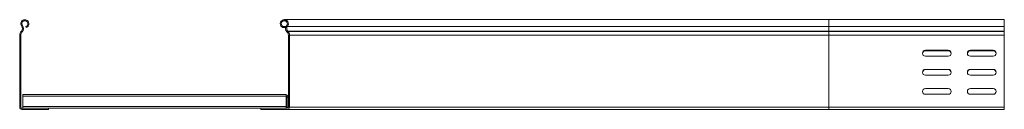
# Model space of a CAD drawing. Header units: millimetres. Extents: x -5 to 20346, y -6416 to 295.
# Tile 9 of 33: x 5728 to 6823, y -4729 to -4629. Entities that reach past the tile are written whole.
import ezdxf

# ---------------------------------------------------------------- set-up
doc = ezdxf.new("R2010")
doc.units = ezdxf.units.MM

msp = doc.modelspace()

# ---------------------------------------------------------------- linework, layer by layer
at = {"color": 7, "linetype": 'Continuous', "lineweight": 15}
for p, q in [((6628.3, -4628.7), (6022.6, -4628.7)), ((6823.3, -4628.7), (6628.3, -4628.7)), ((6823.3, -4628.7), (6823.3, -4636.2)), ((5730.3, -4641.5), (5729.9, -4641.8)), ((5731.1, -4642.3), (5730.8, -4642.7)), ((5735.5, -4637.5), (5735.1, -4636.4)), ((6021.4, -4636.4), (6021, -4637.5)), ((6024.1, -4637.5), (6021, -4637.5)), ((6024.5, -4636.4), (6021.4, -4636.4)), ((6025.8, -4642.7), (6025.4, -4642.3)), ((6026.3, -4641.5), (6026.6, -4641.8)), ((6823.3, -4636.2), (6823.3, -4641.5)), ((6823.3, -4641.5), (6823.3, -4641.8)), ((6823.3, -4641.8), (6823.3, -4646)), ((5728.3, -4646), (5728.3, -4726.3)), ((5729.5, -4646), (5729.5, -4726.3)), ((6027.1, -4726.3), (6027.1, -4646)), ((6028.3, -4646), (6028.3, -4726.3)), ((6823.3, -4646), (6823.3, -4726.3)), ((6761, -4662.9), (6735.5, -4662.9)), ((6761, -4663.4), (6735.5, -4663.4)), ((6811, -4662.9), (6785.5, -4662.9)), ((6811, -4663.4), (6785.5, -4663.4)), ((6735.5, -4669.4), (6761, -4669.4)), ((6785.5, -4669.4), (6811, -4669.4)), ((6761, -4684.2), (6735.5, -4684.2)), ((6761, -4684.4), (6735.5, -4684.4)), ((6811, -4684.2), (6785.5, -4684.2)), ((6811, -4684.4), (6785.5, -4684.4)), ((6735.5, -4690.7), (6761, -4690.7)), ((6785.5, -4690.7), (6811, -4690.7)), ((6761, -4705.4), (6735.5, -4705.4)), ((6811, -4705.4), (6785.5, -4705.4)), ((5731.8, -4712.1), (5731.8, -4713.9)), ((5731.8, -4712.1), (6024.8, -4712.1)), ((5731.8, -4713.9), (5731.8, -4725.7)), ((6024.8, -4712.1), (6024.8, -4713.9)), ((6024.8, -4713.9), (6024.8, -4725.7)), ((6025.9, -4726.3), (6025.9, -4715.1)), ((6735.5, -4711.9), (6761, -4711.9)), ((6785.5, -4711.9), (6811, -4711.9)), ((5730.7, -4727.5), (5760.3, -4727.5)), ((5730.7, -4728.7), (5760.3, -4728.7)), ((5731.8, -4725.7), (5731.8, -4727.5)), ((5760.3, -4727.5), (5996.3, -4727.5)), ((5760.3, -4727.5), (5760.3, -4728.7)), ((5996.3, -4728.7), (5996.3, -4727.5)), ((5996.3, -4727.5), (6025.9, -4727.5)), ((6025.9, -4728.7), (5996.3, -4728.7)), ((6024.8, -4725.7), (6024.8, -4727.5)), ((6628.3, -4728.7), (6025.9, -4728.7)), ((6628.3, -4728.7), (6823.3, -4728.7)), ((6823.3, -4726.3), (6823.3, -4728.7))]:
    msp.add_line(p, q, dxfattribs=at)
at = {"color": 8, "linetype": 'Continuous', "lineweight": 0}
for p, q in [((6628.3, -4628.7), (6628.3, -4636.2)), ((5729.9, -4641.8), (5730.8, -4642.7)), ((5731.1, -4642.3), (5730.3, -4641.5)), ((5730.5, -4636.2), (5731.4, -4635.4)), ((6628.3, -4636.2), (6026.1, -4636.2)), ((6628.3, -4641.5), (6026.3, -4641.5)), ((6628.3, -4641.8), (6026.6, -4641.8)), ((6628.3, -4636.2), (6628.3, -4641.5)), ((6628.3, -4636.2), (6823.3, -4636.2)), ((6628.3, -4641.5), (6628.3, -4641.8)), ((6628.3, -4641.5), (6823.3, -4641.5)), ((6628.3, -4641.8), (6628.3, -4646)), ((6628.3, -4641.8), (6823.3, -4641.8)), ((5729.5, -4646), (5728.3, -4646)), ((6628.3, -4646), (6028.3, -4646)), ((6628.3, -4646), (6628.3, -4726.3)), ((6628.3, -4646), (6823.3, -4646)), ((5731.8, -4713.9), (6024.8, -4713.9)), ((6027.1, -4715.1), (6025.9, -4715.1)), ((5728.3, -4726.3), (5729.5, -4726.3)), ((5730.7, -4727.5), (5730.7, -4728.7)), ((5731.8, -4725.7), (6024.8, -4725.7)), ((6025.9, -4726.3), (6027.1, -4726.3)), ((6628.3, -4726.3), (6028.3, -4726.3)), ((6628.3, -4726.3), (6628.3, -4728.7)), ((6628.3, -4726.3), (6823.3, -4726.3))]:
    msp.add_line(p, q, dxfattribs=at)
at = {"color": 7, "linetype": 'Continuous', "lineweight": 15}
for centre, radius, start, end in [((5734, -4633.3), 4.55, 290.35, 219.6816), ((5734, -4633.3), 3.35, 290.35, 219.6816), ((6022.6, -4633.3), 4.55, 320.3184, 249.65), ((6022.6, -4633.3), 3.35, 320.3184, 249.65), ((5734.3, -4646), 6, 136.4649, 180), ((5734.3, -4646), 4.8, 136.4649, 180), ((5727.4, -4638.7), 4, 316.4649, 39.6816), ((5727.4, -4638.7), 5.2, 316.4649, 39.6816), ((6029.2, -4638.7), 5.2, 140.3184, 223.5351), ((6029.2, -4638.7), 4, 140.3184, 223.5351), ((6022.3, -4646), 4.8, 0, 43.5351), ((6022.3, -4646), 6, 0, 43.5351), ((6735.5, -4666.2), 3.25, 90, 270), ((6735.5, -4666.7), 3.25, 90, 175.5883), ((6761, -4666.2), 3.25, 270, 90), ((6761, -4666.7), 3.25, 4.4117, 90), ((6785.5, -4666.2), 3.25, 90, 270), ((6785.5, -4666.7), 3.25, 90, 175.5735), ((6811, -4666.2), 3.25, 270, 90), ((6811, -4666.7), 3.25, 4.3961, 90), ((6735.5, -4687.4), 3.25, 90, 270), ((6735.5, -4687.7), 3.25, 90, 177.7958), ((6761, -4687.4), 3.25, 270, 90), ((6761, -4687.7), 3.25, 2.09, 90), ((6785.5, -4687.4), 3.25, 90, 270), ((6785.5, -4687.7), 3.25, 90, 177.7958), ((6811, -4687.4), 3.25, 270, 90), ((6811, -4687.7), 3.25, 2.2042, 90), ((6735.5, -4708.7), 3.25, 90, 270), ((6761, -4708.7), 3.25, 270, 90), ((6785.5, -4708.7), 3.25, 90, 270), ((6811, -4708.7), 3.25, 270, 90), ((6024.7, -4715.1), 2.4, 0, 87.612), ((6024.7, -4715.1), 1.2, 0, 85.2198), ((5730.7, -4726.3), 2.4, 180, 270), ((5730.7, -4726.3), 1.2, 180, 270), ((6024.7, -4726.3), 1.2, 274.7802, 0), ((6025.9, -4726.3), 2.4, 270, 0), ((6025.9, -4726.3), 1.2, 270, 0)]:
    msp.add_arc(centre, radius, start, end, dxfattribs=at)

doc.saveas('drawing.dxf')
